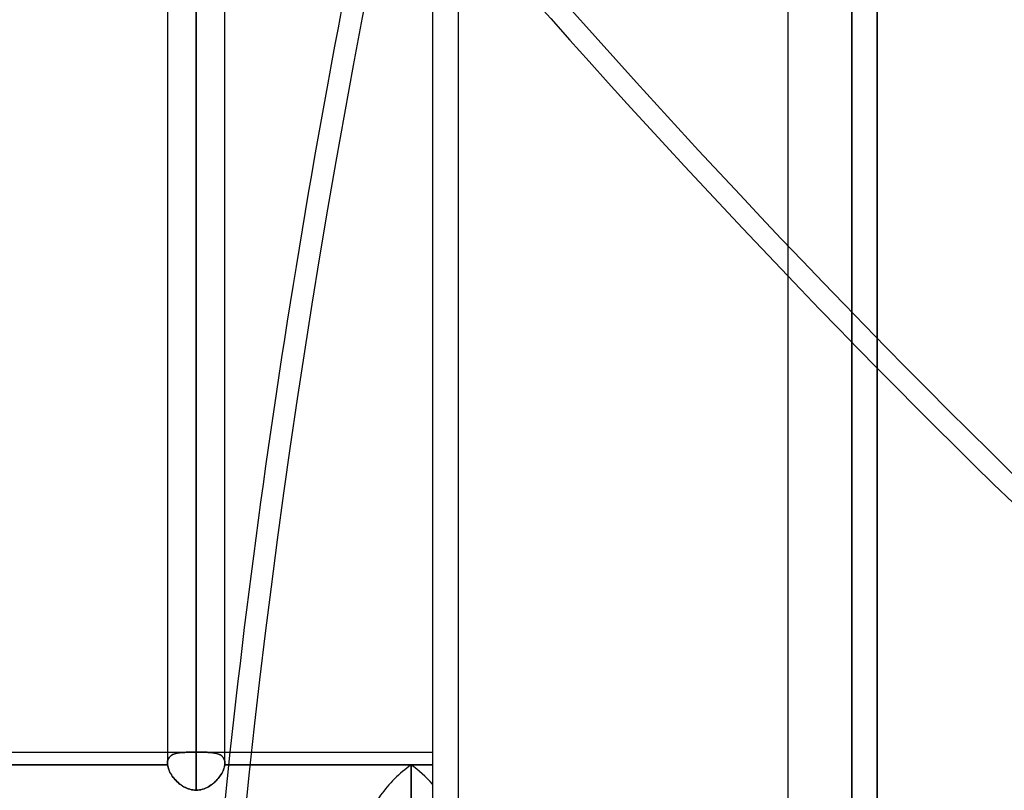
# Model space of a CAD drawing. Header units: millimetres. Extents: x -123 to 100, y -288 to 288.
# Tile 13 of 77: x -16 to 22, y -172 to -142. Entities that reach past the tile are written whole.
import ezdxf

# ---------------------------------------------------------------- set-up
doc = ezdxf.new("R2010")
doc.units = ezdxf.units.MM
doc.layers.add('MAIN-1', color=7, linetype='Continuous')
doc.layers.add('MAIN-2', color=7, linetype='Continuous')

msp = doc.modelspace()

# ---------------------------------------------------------------- linework, layer by layer
at = {"layer": 'MAIN-1'}
for p, q in [((0, 268), (0, -268)), ((14, -268), (14, 268)), ((-9.305, 0), (-9.305, -171.99)), ((17.5, 0), (17.5, -227)), ((-10.435, 0), (-10.435, -170.929)), ((-8.175, -170.929), (-8.175, 0)), ((-19.175, -170.496), (-10.435, -170.496)), ((-8.175, -170.496), (0, -170.496)), ((-10.431, -170.993), (-19.179, -170.993)), ((-10.435, -170.929), (-10.435, -170.939)), ((-10.435, -170.939), (-10.435, -170.95)), ((-10.435, -170.95), (-10.434, -170.96)), ((-10.434, -170.96), (-10.433, -170.971)), ((-10.433, -170.971), (-10.432, -170.982)), ((-10.432, -170.982), (-10.431, -170.993)), ((-10.431, -170.993), (-10.424, -171.039)), ((-10.424, -171.039), (-10.413, -171.086)), ((-10.413, -171.086), (-10.399, -171.134)), ((-10.399, -171.134), (-10.382, -171.183)), ((-10.382, -171.183), (-10.361, -171.233)), ((-10.361, -171.233), (-10.337, -171.283)), ((-8.272, -171.281), (-8.248, -171.231)), ((-8.248, -171.231), (-8.228, -171.182)), ((-8.228, -171.182), (-8.21, -171.133)), ((-8.21, -171.133), (-8.196, -171.085)), ((-8.196, -171.085), (-8.186, -171.038)), ((-8.186, -171.038), (-8.179, -170.993)), ((-8.179, -170.993), (-8.178, -170.983)), ((-0.848, -170.993), (-8.179, -170.993)), ((-8.178, -170.983), (-8.177, -170.974)), ((-8.177, -170.974), (-8.176, -170.965)), ((-8.176, -170.956), (-8.175, -170.947)), ((-8.176, -170.965), (-8.176, -170.956)), ((-8.175, -170.938), (-8.175, -170.929)), ((-8.175, -170.947), (-8.175, -170.938)), ((0, -170.993), (-0.848, -170.993)), ((-0.848, -170.993), (-0.848, -179.782)), ((-10.337, -171.283), (-10.309, -171.333)), ((-10.309, -171.333), (-10.279, -171.383)), ((-10.279, -171.383), (-10.246, -171.432)), ((-10.246, -171.432), (-10.211, -171.481)), ((-10.211, -171.481), (-10.173, -171.529)), ((-10.173, -171.529), (-10.132, -171.575)), ((-10.132, -171.575), (-10.09, -171.621)), ((-10.09, -171.621), (-10.045, -171.665)), ((-8.609, -171.704), (-8.562, -171.662)), ((-8.562, -171.662), (-8.517, -171.618)), ((-8.517, -171.618), (-8.475, -171.572)), ((-8.475, -171.572), (-8.435, -171.525)), ((-8.435, -171.525), (-8.397, -171.478)), ((-8.397, -171.478), (-8.361, -171.429)), ((-8.361, -171.429), (-8.329, -171.38)), ((-8.329, -171.38), (-8.299, -171.331)), ((-8.299, -171.331), (-8.272, -171.281)), ((-10.045, -171.665), (-9.998, -171.707)), ((-9.998, -171.707), (-9.949, -171.747)), ((-9.949, -171.747), (-9.898, -171.785)), ((-9.898, -171.785), (-9.845, -171.821)), ((-9.845, -171.821), (-9.79, -171.854)), ((-9.79, -171.854), (-9.734, -171.884)), ((-9.734, -171.884), (-9.676, -171.911)), ((-9.676, -171.911), (-9.617, -171.934)), ((-9.617, -171.934), (-9.556, -171.954)), ((-9.556, -171.954), (-9.494, -171.969)), ((-9.494, -171.969), (-9.431, -171.98)), ((-9.431, -171.98), (-9.368, -171.987)), ((-9.368, -171.987), (-9.305, -171.99)), ((-9.305, -171.99), (-9.241, -171.987)), ((-9.241, -171.987), (-9.178, -171.98)), ((-9.178, -171.98), (-9.115, -171.969)), ((-9.115, -171.969), (-9.052, -171.953)), ((-9.052, -171.953), (-8.991, -171.933)), ((-8.991, -171.933), (-8.931, -171.909)), ((-8.931, -171.909), (-8.873, -171.882)), ((-8.873, -171.882), (-8.817, -171.852)), ((-8.817, -171.852), (-8.762, -171.819)), ((-8.762, -171.819), (-8.709, -171.783)), ((-8.709, -171.783), (-8.658, -171.744)), ((-8.658, -171.744), (-8.609, -171.704))]:
    msp.add_line(p, q, dxfattribs=at)
for centre, major_axis, ratio, start_param, end_param in [((128.375, -90.798), (-92.309, -216.155), 0.475528, -1.217547, -1.00075), ((-0.848, -172.191), (1.566, 1.566), 0.414214, 1.178097, 2.748894), ((-0.848, -172.191), (-1.566, 1.566), 0.414214, -1.701696, -1.178097)]:
    msp.add_ellipse(centre, major_axis=major_axis, ratio=ratio, start_param=start_param, end_param=end_param, dxfattribs=at)
at = {"layer": 'MAIN-2'}
for p, q in [((1, 267), (1, -267)), ((-9.305, 0), (-9.305, -170.496)), ((16.5, 0), (16.5, -226)), ((-9.305, -171.99), (-9.305, 0)), ((-9.305, -170.496), (-9.305, 0)), ((16.5, -226), (16.5, 0)), ((17.5, -227), (17.5, 0)), ((-10.435, -170.496), (-9.464, -170.496)), ((-9.759, -170.5), (-9.813, -170.502)), ((-9.811, -170.502), (-9.757, -170.5)), ((-9.703, -170.498), (-9.759, -170.5)), ((-9.757, -170.5), (-9.701, -170.498)), ((-9.646, -170.497), (-9.703, -170.498)), ((-9.701, -170.498), (-9.644, -170.497)), ((-9.587, -170.496), (-9.646, -170.497)), ((-9.644, -170.497), (-9.585, -170.496)), ((-9.527, -170.496), (-9.587, -170.496)), ((-9.585, -170.496), (-9.526, -170.496)), ((-9.465, -170.496), (-9.527, -170.496)), ((-9.526, -170.496), (-9.465, -170.496)), ((-9.465, -170.496), (-9.439, -170.496)), ((-9.439, -170.496), (-9.465, -170.496)), ((-9.439, -170.496), (-9.412, -170.496)), ((-9.412, -170.496), (-9.439, -170.496)), ((-9.412, -170.496), (-9.386, -170.496)), ((-9.386, -170.496), (-9.412, -170.496)), ((-9.386, -170.496), (-9.359, -170.496)), ((-9.359, -170.496), (-9.386, -170.496)), ((-9.359, -170.496), (-9.332, -170.496)), ((-9.332, -170.496), (-9.359, -170.496)), ((-9.332, -170.496), (-9.305, -170.496)), ((-9.305, -170.496), (-9.332, -170.496)), ((-9.278, -170.496), (-9.305, -170.496)), ((-9.305, -170.496), (-9.278, -170.496)), ((-9.251, -170.496), (-9.278, -170.496)), ((-9.278, -170.496), (-9.251, -170.496)), ((-9.224, -170.496), (-9.251, -170.496)), ((-9.251, -170.496), (-9.224, -170.496)), ((-9.197, -170.496), (-9.224, -170.496)), ((-9.224, -170.496), (-9.197, -170.496)), ((-9.17, -170.496), (-9.197, -170.496)), ((-9.197, -170.496), (-9.17, -170.496)), ((-9.144, -170.496), (-9.17, -170.496)), ((-9.17, -170.496), (-9.143, -170.496)), ((-9.146, -170.496), (-8.175, -170.496)), ((-9.086, -170.496), (-9.144, -170.496)), ((-9.143, -170.496), (-9.091, -170.496)), ((-9.091, -170.496), (-9.039, -170.496)), ((-9.029, -170.496), (-9.086, -170.496)), ((-9.039, -170.496), (-8.989, -170.497)), ((-8.974, -170.497), (-9.029, -170.496)), ((-8.989, -170.497), (-8.939, -170.497)), ((-8.919, -170.498), (-8.974, -170.497)), ((-8.939, -170.497), (-8.89, -170.499)), ((-8.866, -170.499), (-8.919, -170.498)), ((-8.89, -170.499), (-8.842, -170.5)), ((-8.815, -170.501), (-8.866, -170.499)), ((-10.435, -170.928), (-10.433, -170.885)), ((-10.433, -170.886), (-10.435, -170.929)), ((-10.433, -170.885), (-10.427, -170.844)), ((-10.427, -170.845), (-10.433, -170.886)), ((-10.427, -170.844), (-10.418, -170.805)), ((-10.418, -170.807), (-10.427, -170.845)), ((-10.418, -170.805), (-10.404, -170.769)), ((-10.405, -170.77), (-10.418, -170.807)), ((-10.388, -170.736), (-10.405, -170.77)), ((-10.404, -170.769), (-10.387, -170.735)), ((-10.368, -170.705), (-10.388, -170.736)), ((-10.387, -170.735), (-10.367, -170.704)), ((-10.345, -170.676), (-10.368, -170.705)), ((-10.367, -170.704), (-10.343, -170.675)), ((-10.318, -170.65), (-10.345, -170.676)), ((-10.343, -170.675), (-10.316, -170.649)), ((-10.289, -170.626), (-10.318, -170.65)), ((-10.316, -170.649), (-10.287, -170.625)), ((-10.256, -170.605), (-10.289, -170.626)), ((-10.287, -170.625), (-10.254, -170.604)), ((-10.221, -170.586), (-10.256, -170.605)), ((-10.254, -170.604), (-10.218, -170.585)), ((-10.183, -170.569), (-10.221, -170.586)), ((-10.218, -170.585), (-10.181, -170.568)), ((-10.144, -170.555), (-10.183, -170.569)), ((-10.181, -170.568), (-10.141, -170.554)), ((-10.102, -170.542), (-10.144, -170.555)), ((-10.141, -170.554), (-10.099, -170.542)), ((-10.058, -170.532), (-10.102, -170.542)), ((-10.099, -170.542), (-10.055, -170.531)), ((-10.012, -170.523), (-10.058, -170.532)), ((-10.055, -170.531), (-10.009, -170.523)), ((-9.965, -170.516), (-10.012, -170.523)), ((-10.009, -170.523), (-9.962, -170.516)), ((-9.916, -170.51), (-9.965, -170.516)), ((-9.962, -170.516), (-9.913, -170.51)), ((-9.866, -170.506), (-9.916, -170.51)), ((-9.913, -170.51), (-9.863, -170.506)), ((-9.813, -170.502), (-9.866, -170.506)), ((-9.863, -170.506), (-9.811, -170.502)), ((-8.842, -170.5), (-8.795, -170.502)), ((-8.764, -170.504), (-8.815, -170.501)), ((-8.795, -170.502), (-8.749, -170.505)), ((-8.716, -170.508), (-8.764, -170.504)), ((-8.749, -170.505), (-8.704, -170.509)), ((-8.668, -170.513), (-8.716, -170.508)), ((-8.704, -170.509), (-8.66, -170.514)), ((-8.623, -170.519), (-8.668, -170.513)), ((-8.66, -170.514), (-8.618, -170.52)), ((-8.579, -170.526), (-8.623, -170.519)), ((-8.618, -170.52), (-8.577, -170.527)), ((-8.537, -170.535), (-8.579, -170.526)), ((-8.577, -170.527), (-8.537, -170.535)), ((-8.497, -170.545), (-8.537, -170.535)), ((-8.537, -170.535), (-8.499, -170.545)), ((-8.499, -170.545), (-8.463, -170.556)), ((-8.459, -170.557), (-8.497, -170.545)), ((-8.463, -170.556), (-8.429, -170.569)), ((-8.423, -170.571), (-8.459, -170.557)), ((-8.429, -170.569), (-8.396, -170.583)), ((-8.389, -170.586), (-8.423, -170.571)), ((-8.396, -170.583), (-8.365, -170.599)), ((-8.357, -170.603), (-8.389, -170.586)), ((-8.365, -170.599), (-8.336, -170.616)), ((-8.327, -170.623), (-8.357, -170.603)), ((-8.336, -170.616), (-8.309, -170.636)), ((-8.299, -170.644), (-8.327, -170.623)), ((-8.309, -170.636), (-8.285, -170.657)), ((-8.274, -170.667), (-8.299, -170.644)), ((-8.285, -170.657), (-8.262, -170.68)), ((-8.252, -170.693), (-8.274, -170.667)), ((-8.262, -170.68), (-8.242, -170.704)), ((-8.232, -170.72), (-8.252, -170.693)), ((-8.242, -170.704), (-8.225, -170.731)), ((-8.215, -170.75), (-8.232, -170.72)), ((-8.225, -170.731), (-8.21, -170.76)), ((-8.201, -170.782), (-8.215, -170.75)), ((-8.21, -170.76), (-8.197, -170.79)), ((-8.189, -170.816), (-8.201, -170.782)), ((-8.197, -170.79), (-8.188, -170.822)), ((-8.181, -170.852), (-8.189, -170.816)), ((-8.188, -170.822), (-8.181, -170.856)), ((-8.177, -170.889), (-8.181, -170.852)), ((-8.181, -170.856), (-8.176, -170.892)), ((-19.179, -170.993), (-10.431, -170.993)), ((-10.435, -170.939), (-10.435, -170.928)), ((-10.435, -170.949), (-10.435, -170.939)), ((-10.434, -170.96), (-10.435, -170.949)), ((-10.433, -170.971), (-10.434, -170.96)), ((-10.432, -170.982), (-10.433, -170.971)), ((-10.431, -170.993), (-10.432, -170.982)), ((-10.424, -171.039), (-10.431, -170.993)), ((-10.413, -171.087), (-10.424, -171.039)), ((-10.399, -171.135), (-10.413, -171.087)), ((-10.381, -171.185), (-10.399, -171.135)), ((-10.36, -171.235), (-10.381, -171.185)), ((-10.336, -171.285), (-10.36, -171.235)), ((-8.249, -171.233), (-8.273, -171.283)), ((-8.228, -171.184), (-8.249, -171.233)), ((-8.211, -171.135), (-8.228, -171.184)), ((-8.197, -171.086), (-8.211, -171.135)), ((-8.186, -171.039), (-8.197, -171.086)), ((-8.179, -170.993), (-8.186, -171.039)), ((-8.178, -170.982), (-8.179, -170.993)), ((-8.179, -170.993), (-0.848, -170.993)), ((-8.177, -170.971), (-8.178, -170.982)), ((-8.175, -170.929), (-8.177, -170.889)), ((-8.176, -170.96), (-8.177, -170.971)), ((-8.176, -170.892), (-8.175, -170.929)), ((-8.175, -170.95), (-8.176, -170.96)), ((-8.175, -170.929), (-8.175, -170.939)), ((-8.175, -170.939), (-8.175, -170.95)), ((-0.848, -170.993), (0, -170.993)), ((-0.848, -179.782), (-0.848, -170.993)), ((-10.308, -171.336), (-10.336, -171.285)), ((-10.277, -171.386), (-10.308, -171.336)), ((-10.244, -171.436), (-10.277, -171.386)), ((-10.208, -171.485), (-10.244, -171.436)), ((-10.169, -171.533), (-10.208, -171.485)), ((-10.128, -171.58), (-10.169, -171.533)), ((-10.085, -171.625), (-10.128, -171.58)), ((-10.04, -171.669), (-10.085, -171.625)), ((-8.52, -171.62), (-8.565, -171.664)), ((-8.477, -171.575), (-8.52, -171.62)), ((-8.437, -171.528), (-8.477, -171.575)), ((-8.399, -171.48), (-8.437, -171.528)), ((-8.363, -171.432), (-8.399, -171.48)), ((-8.33, -171.382), (-8.363, -171.432)), ((-8.3, -171.333), (-8.33, -171.382)), ((-8.273, -171.283), (-8.3, -171.333)), ((-9.992, -171.712), (-10.04, -171.669)), ((-9.943, -171.752), (-9.992, -171.712)), ((-9.892, -171.789), (-9.943, -171.752)), ((-9.839, -171.825), (-9.892, -171.789)), ((-9.785, -171.857), (-9.839, -171.825)), ((-9.729, -171.886), (-9.785, -171.857)), ((-9.672, -171.912), (-9.729, -171.886)), ((-9.613, -171.935), (-9.672, -171.912)), ((-9.553, -171.954), (-9.613, -171.935)), ((-9.492, -171.97), (-9.553, -171.954)), ((-9.43, -171.981), (-9.492, -171.97)), ((-9.368, -171.987), (-9.43, -171.981)), ((-9.305, -171.99), (-9.368, -171.987)), ((-9.241, -171.987), (-9.305, -171.99)), ((-9.178, -171.98), (-9.241, -171.987)), ((-9.116, -171.969), (-9.178, -171.98)), ((-9.054, -171.954), (-9.116, -171.969)), ((-8.993, -171.934), (-9.054, -171.954)), ((-8.934, -171.91), (-8.993, -171.934)), ((-8.876, -171.884), (-8.934, -171.91)), ((-8.819, -171.853), (-8.876, -171.884)), ((-8.765, -171.82), (-8.819, -171.853)), ((-8.712, -171.785), (-8.765, -171.82)), ((-8.661, -171.747), (-8.712, -171.785)), ((-8.612, -171.706), (-8.661, -171.747)), ((-8.565, -171.664), (-8.612, -171.706))]:
    msp.add_line(p, q, dxfattribs=at)
for centre, major_axis, ratio, start_param, end_param in [((129.184, -91.144), (92.309, 216.155), 0.475528, 1.736483, 2.302536), ((43.405, 55.024), (-113.079, 264.789), 0.475528, 2.095693, 2.724012), ((42.595, 55.024), (-113.079, -264.789), 0.475528, 0.477313, 1.045899), ((43.405, 54.679), (113.079, 264.789), 0.475528, -2.669222, -2.095693), ((42.595, 54.679), (113.079, -264.789), 0.475528, -0.99899, -0.417581), ((128.375, -90.798), (-92.309, -216.155), 0.475528, -1.00075, -0.839056), ((-0.848, -172.191), (1.566, 1.566), 0.414214, 1.178097, 2.748894), ((-0.848, -172.191), (-1.566, 1.566), 0.414214, -1.701696, -1.178097)]:
    msp.add_ellipse(centre, major_axis=major_axis, ratio=ratio, start_param=start_param, end_param=end_param, dxfattribs=at)

doc.saveas('drawing.dxf')
